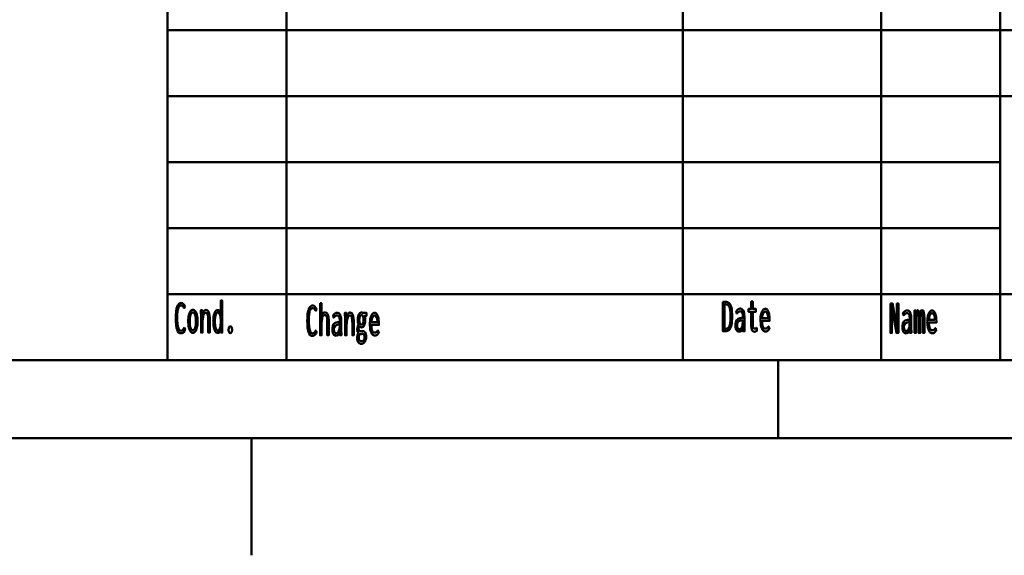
# Model space of a CAD drawing. Header units: millimetres. Extents: x 0 to 428, y 0 to 298.
# Tile 21 of 42: x 215 to 278, y 0 to 34. Entities that reach past the tile are written whole.
import ezdxf

# ---------------------------------------------------------------- set-up
doc = ezdxf.new("R2010")
doc.units = ezdxf.units.MM
doc.layers.add('am_0', color=7, linetype='Continuous', lineweight=50)
doc.layers.add('am_6', color=2, linetype='Continuous', lineweight=35)

# ---------------------------------------------------------------- blocks, each defined once
blk = doc.blocks.new('1_Drawing_frame_0_in_FDFneo100150C2325N1N4N_300Op0__1203')
at = {"layer": 'am_0'}
for p, q in [((224.62, 12.5), (224.62, 67.49)), ((277.96, 67.49), (277.96, 12.5)), ((232.24, 50.57), (232.24, 12.5)), ((257.64, 50.57), (257.64, 12.5)), ((270.34, 50.57), (270.34, 12.5)), ((224.62, 33.65), (321.14, 33.65)), ((407.5, 29.42), (224.62, 29.42)), ((224.62, 25.19), (277.96, 25.19)), ((224.62, 20.96), (277.96, 20.96)), ((224.62, 16.73), (407.5, 16.73)), ((407.5, 12.5), (20, 12.5)), ((263.75, 7.5), (263.75, 12.5)), ((412.5, 7.5), (7.5, 7.5)), ((230, 7.5), (230, 7.42105)), ((230, 7.42105), (230, 7.34211)), ((230, 7.34211), (230, 7.26316)), ((230, 7.26316), (230, 7.18421)), ((230, 7.18421), (230, 7.10526)), ((230, 7.10526), (230, 7.02632)), ((230, 7.02632), (230, 6.94737)), ((230, 6.94737), (230, 6.86842)), ((230, 6.86842), (230, 6.78947)), ((230, 6.78947), (230, 6.71053)), ((230, 6.71053), (230, 6.63158)), ((230, 6.63158), (230, 6.55263)), ((230, 6.55263), (230, 6.47368)), ((230, 6.47368), (230, 6.39474)), ((230, 6.39474), (230, 6.31579)), ((230, 6.31579), (230, 6.23684)), ((230, 6.23684), (230, 6.15789)), ((230, 6.15789), (230, 6.07895)), ((230, 6.07895), (230, 6)), ((230, 6), (230, 5.92105)), ((230, 5.92105), (230, 5.84211)), ((230, 5.84211), (230, 5.76316)), ((230, 5.76316), (230, 5.68421)), ((230, 5.68421), (230, 5.60526)), ((230, 5.60526), (230, 5.52632)), ((230, 5.52632), (230, 5.44737)), ((230, 5.44737), (230, 5.36842)), ((230, 5.36842), (230, 5.28947)), ((230, 5.28947), (230, 5.21053)), ((230, 5.21053), (230, 5.13158)), ((230, 5.13158), (230, 5.05263)), ((230, 5.05263), (230, 4.97368)), ((230, 4.97368), (230, 4.89474)), ((230, 4.89474), (230, 4.81579)), ((230, 4.81579), (230, 4.73684)), ((230, 4.73684), (230, 4.65789)), ((230, 4.65789), (230, 4.57895)), ((230, 4.57895), (230, 4.5)), ((230, 4.5), (230, 4.42105)), ((230, 4.42105), (230, 4.34211)), ((230, 4.34211), (230, 4.26316)), ((230, 4.26316), (230, 4.18421)), ((230, 4.18421), (230, 4.10526)), ((230, 4.10526), (230, 4.02632)), ((230, 4.02632), (230, 3.94737)), ((230, 3.94737), (230, 3.86842)), ((230, 3.86842), (230, 3.78947)), ((230, 3.78947), (230, 3.71053)), ((230, 3.71053), (230, 3.63158)), ((230, 3.63158), (230, 3.55263)), ((230, 3.55263), (230, 3.47368)), ((230, 3.47368), (230, 3.39474)), ((230, 3.39474), (230, 3.31579)), ((230, 3.31579), (230, 3.23684)), ((230, 3.23684), (230, 3.15789)), ((230, 3.15789), (230, 3.07895)), ((230, 3.07895), (230, 3)), ((230, 3), (230, 2.92105)), ((230, 2.92105), (230, 2.84211)), ((230, 2.84211), (230, 2.76316)), ((230, 2.76316), (230, 2.68421)), ((230, 2.68421), (230, 2.60526)), ((230, 2.60526), (230, 2.52632)), ((230, 2.52632), (230, 2.44737)), ((230, 2.44737), (230, 2.36842)), ((230, 2.36842), (230, 2.28947)), ((230, 2.28947), (230, 2.21053)), ((230, 2.21053), (230, 2.13158)), ((230, 2.13158), (230, 2.05263)), ((230, 2.05263), (230, 1.97368)), ((230, 1.97368), (230, 1.89474)), ((230, 1.89474), (230, 1.81579)), ((230, 1.81579), (230, 1.73684)), ((230, 1.73684), (230, 1.65789)), ((230, 1.65789), (230, 1.57895)), ((230, 1.57895), (230, 1.5)), ((230, 1.5), (230, 1.42105)), ((230, 1.42105), (230, 1.34211)), ((230, 1.34211), (230, 1.26316)), ((230, 1.26316), (230, 1.18421)), ((230, 1.18421), (230, 1.10526)), ((230, 1.10526), (230, 1.02632)), ((230, 1.02632), (230, 0.947368)), ((230, 0.947368), (230, 0.868421)), ((230, 0.868421), (230, 0.789474)), ((230, 0.789474), (230, 0.710526)), ((230, 0.710526), (230, 0.631579)), ((230, 0.631579), (230, 0.552632)), ((230, 0.552632), (230, 0.473684)), ((230, 0.473684), (230, 0.394737)), ((230, 0.394737), (230, 0.315789)), ((230, 0.315789), (230, 0.236842)), ((230, 0.236842), (230, 0.157895)), ((230, 0.157895), (230, 0.078947)), ((230, 0.078947), (230, 0))]:
    blk.add_line(p, q, dxfattribs=at)
at = {"layer": 'am_6', "flags": 8}
blk.add_attdef('ExcludeFromBOM', (425, 296.5), '', height=0.5, dxfattribs=at)
blk = doc.blocks.new('92_text17__1_in_FDFneo100150C2325N1N4N_300Op0__1203')
at = {"layer": 'am_0'}
for points in [[(225.476, 14.226), (225.476, 14.226), (225.413, 14.236), (225.33, 14.287), (225.33, 14.287), (225.263, 14.381), (225.226, 14.469), (225.226, 14.469), (225.196, 14.575), (225.164, 14.77), (225.164, 14.77), (225.146, 15.006), (225.143, 15.187), (225.143, 15.187), (225.147, 15.377), (225.165, 15.624), (225.165, 15.624), (225.2, 15.825), (225.232, 15.933), (225.232, 15.933), (225.271, 16.022), (225.341, 16.117), (225.341, 16.117), (225.425, 16.169), (225.488, 16.178), (225.488, 16.178), (225.549, 16.169), (225.629, 16.121), (225.629, 16.121), (225.696, 16.031), (225.734, 15.948), (225.671, 15.847), (225.671, 15.847), (225.654, 15.884), (225.627, 15.93), (225.627, 15.93), (225.6, 15.964), (225.581, 15.981), (225.581, 15.981), (225.563, 15.993), (225.536, 16.007), (225.536, 16.007), (225.511, 16.014), (225.495, 16.016), (225.495, 16.016), (225.458, 16.012), (225.408, 15.993), (225.408, 15.993), (225.366, 15.957), (225.342, 15.924), (225.342, 15.924), (225.321, 15.883), (225.294, 15.81), (225.294, 15.81), (225.273, 15.722), (225.262, 15.655), (225.262, 15.655), (225.254, 15.581), (225.244, 15.456), (225.244, 15.456), (225.239, 15.315), (225.238, 15.211), (225.238, 15.211), (225.241, 15.059), (225.253, 14.858), (225.253, 14.858), (225.276, 14.692), (225.296, 14.601), (225.296, 14.601), (225.322, 14.525), (225.372, 14.443), (225.372, 14.443), (225.433, 14.399), (225.482, 14.391), (225.482, 14.391), (225.532, 14.399), (225.598, 14.439), (225.598, 14.439), (225.651, 14.513), (225.679, 14.582), (225.737, 14.478), (225.737, 14.478), (225.702, 14.387), (225.633, 14.289), (225.633, 14.289), (225.545, 14.236), (225.476, 14.226)], [(227.826, 14.254), (227.826, 14.254), (227.791, 14.259), (227.742, 14.282), (227.742, 14.282), (227.698, 14.325), (227.672, 14.364), (227.672, 14.364), (227.649, 14.411), (227.619, 14.49), (227.619, 14.49), (227.594, 14.58), (227.581, 14.646), (227.581, 14.646), (227.571, 14.715), (227.559, 14.821), (227.559, 14.821), (227.553, 14.929), (227.552, 15.003), (227.552, 15.003), (227.553, 15.073), (227.559, 15.177), (227.559, 15.177), (227.57, 15.277), (227.581, 15.343), (227.581, 15.343), (227.593, 15.406), (227.617, 15.492), (227.617, 15.492), (227.647, 15.567), (227.67, 15.611), (227.67, 15.611), (227.695, 15.649), (227.737, 15.689), (227.737, 15.689), (227.785, 15.711), (227.82, 15.716), (227.82, 15.716), (227.846, 15.713), (227.883, 15.702), (227.883, 15.702), (227.918, 15.682), (227.941, 15.663), (227.941, 15.663), (227.962, 15.639), (227.991, 15.593), (227.991, 15.593), (228.016, 15.535), (228.03, 15.489), (228.03, 16.324), (228.124, 16.324), (228.124, 14.582), (228.124, 14.582), (228.124, 14.563), (228.124, 14.533), (228.124, 14.533), (228.124, 14.5), (228.125, 14.476), (228.125, 14.476), (228.125, 14.453), (228.125, 14.423), (228.125, 14.423), (228.126, 14.397), (228.126, 14.383), (228.128, 14.27), (228.045, 14.27), (228.03, 14.473), (228.03, 14.473), (228.013, 14.429), (227.985, 14.372), (227.985, 14.372), (227.957, 14.328), (227.938, 14.305), (227.938, 14.305), (227.917, 14.287), (227.885, 14.267), (227.885, 14.267), (227.851, 14.256), (227.826, 14.254)], [(226.24, 14.257), (226.24, 14.257), (226.205, 14.261), (226.157, 14.28), (226.157, 14.28), (226.112, 14.315), (226.085, 14.348), (226.085, 14.348), (226.059, 14.387), (226.025, 14.458), (226.025, 14.458), (225.997, 14.542), (225.981, 14.606), (225.981, 14.606), (225.968, 14.675), (225.953, 14.787), (225.953, 14.787), (225.946, 14.909), (225.944, 14.995), (225.944, 14.995), (225.946, 15.082), (225.953, 15.203), (225.953, 15.203), (225.967, 15.314), (225.98, 15.383), (225.98, 15.383), (225.996, 15.446), (226.024, 15.529), (226.024, 15.529), (226.058, 15.598), (226.083, 15.637), (226.083, 15.637), (226.111, 15.669), (226.156, 15.704), (226.156, 15.704), (226.206, 15.722), (226.241, 15.726), (226.241, 15.726), (226.276, 15.722), (226.326, 15.704), (226.326, 15.704), (226.371, 15.669), (226.398, 15.637), (226.398, 15.637), (226.424, 15.598), (226.457, 15.529), (226.457, 15.529), (226.485, 15.446), (226.5, 15.383), (226.5, 15.383), (226.513, 15.314), (226.527, 15.203), (226.527, 15.203), (226.534, 15.082), (226.536, 14.995), (226.536, 14.995), (226.534, 14.909), (226.527, 14.787), (226.527, 14.787), (226.512, 14.675), (226.499, 14.606), (226.499, 14.606), (226.484, 14.542), (226.455, 14.458), (226.455, 14.458), (226.422, 14.387), (226.396, 14.348), (226.396, 14.348), (226.368, 14.315), (226.324, 14.28), (226.324, 14.28), (226.275, 14.261), (226.24, 14.257)], [(226.236, 14.421), (226.236, 14.421), (226.26, 14.424), (226.293, 14.438), (226.293, 14.438), (226.324, 14.464), (226.343, 14.489), (226.343, 14.489), (226.361, 14.519), (226.384, 14.572), (226.384, 14.572), (226.403, 14.636), (226.414, 14.684), (226.414, 14.684), (226.423, 14.737), (226.433, 14.822), (226.433, 14.822), (226.439, 14.916), (226.44, 14.982), (226.44, 14.982), (226.439, 15.052), (226.433, 15.149), (226.433, 15.149), (226.424, 15.237), (226.415, 15.291), (226.415, 15.291), (226.404, 15.341), (226.384, 15.406), (226.384, 15.406), (226.361, 15.461), (226.344, 15.491), (226.344, 15.491), (226.325, 15.516), (226.294, 15.542), (226.294, 15.542), (226.26, 15.557), (226.236, 15.56), (226.236, 15.56), (226.213, 15.557), (226.181, 15.542), (226.181, 15.542), (226.152, 15.515), (226.133, 15.49), (226.133, 15.49), (226.117, 15.46), (226.094, 15.405), (226.094, 15.405), (226.075, 15.339), (226.065, 15.289), (226.065, 15.289), (226.056, 15.235), (226.047, 15.146), (226.047, 15.146), (226.041, 15.049), (226.04, 14.98), (226.04, 14.98), (226.041, 14.913), (226.047, 14.82), (226.047, 14.82), (226.056, 14.734), (226.065, 14.682), (226.065, 14.682), (226.075, 14.634), (226.094, 14.571), (226.094, 14.571), (226.117, 14.518), (226.133, 14.488), (226.133, 14.488), (226.152, 14.464), (226.181, 14.438), (226.181, 14.438), (226.213, 14.424), (226.236, 14.421)], [(226.766, 15.315), (226.766, 15.315), (226.766, 15.339), (226.766, 15.375), (226.766, 15.375), (226.764, 15.408), (226.763, 15.43), (226.763, 15.43), (226.762, 15.453), (226.76, 15.491), (226.76, 15.491), (226.757, 15.533), (226.755, 15.563), (226.746, 15.7), (226.837, 15.7), (226.852, 15.404), (226.852, 15.404), (226.858, 15.439), (226.87, 15.49), (226.87, 15.49), (226.886, 15.538), (226.899, 15.568), (226.899, 15.568), (226.914, 15.596), (226.938, 15.634), (226.938, 15.634), (226.964, 15.666), (226.983, 15.684), (226.983, 15.684), (227.002, 15.699), (227.032, 15.715), (227.032, 15.715), (227.062, 15.724), (227.082, 15.726), (227.082, 15.726), (227.128, 15.719), (227.187, 15.684), (227.187, 15.684), (227.236, 15.619), (227.263, 15.559), (227.263, 15.559), (227.285, 15.487), (227.309, 15.36), (227.309, 15.36), (227.322, 15.21), (227.324, 15.097), (227.324, 14.27), (227.23, 14.27), (227.23, 14.99), (227.23, 14.99), (227.23, 15.058), (227.228, 15.15), (227.228, 15.15), (227.224, 15.232), (227.22, 15.281), (227.22, 15.281), (227.214, 15.326), (227.203, 15.386), (227.203, 15.386), (227.187, 15.439), (227.174, 15.469), (227.174, 15.469), (227.158, 15.495), (227.13, 15.523), (227.13, 15.523), (227.096, 15.539), (227.069, 15.541), (227.069, 15.541), (227.041, 15.538), (227.003, 15.518), (227.003, 15.518), (226.97, 15.481), (226.95, 15.447), (226.95, 15.447), (226.933, 15.407), (226.91, 15.34), (226.91, 15.34), (226.892, 15.263), (226.882, 15.206), (226.882, 15.206), (226.875, 15.147), (226.867, 15.055), (226.867, 15.055), (226.862, 14.961), (226.861, 14.897), (226.861, 14.27), (226.766, 14.27), (226.766, 15.315)], [(227.847, 14.408), (227.847, 14.408), (227.873, 14.411), (227.908, 14.43), (227.908, 14.43), (227.938, 14.465), (227.955, 14.498), (227.955, 14.498), (227.971, 14.535), (227.99, 14.598), (227.99, 14.598), (228.005, 14.668), (228.013, 14.719), (228.013, 14.719), (228.019, 14.772), (228.025, 14.854), (228.025, 14.854), (228.028, 14.937), (228.029, 14.993), (228.029, 14.993), (228.028, 15.049), (228.024, 15.132), (228.024, 15.132), (228.017, 15.212), (228.01, 15.264), (228.01, 15.264), (228.001, 15.314), (227.984, 15.382), (227.984, 15.382), (227.962, 15.441), (227.946, 15.476), (227.946, 15.476), (227.927, 15.506), (227.895, 15.539), (227.895, 15.539), (227.858, 15.556), (227.832, 15.56), (227.832, 15.56), (227.808, 15.556), (227.775, 15.538), (227.775, 15.538), (227.745, 15.505), (227.728, 15.474), (227.728, 15.474), (227.712, 15.439), (227.691, 15.378), (227.691, 15.378), (227.675, 15.31), (227.666, 15.26), (227.666, 15.26), (227.659, 15.208), (227.651, 15.13), (227.651, 15.13), (227.646, 15.051), (227.646, 14.998), (227.646, 14.998), (227.647, 14.942), (227.651, 14.86), (227.651, 14.86), (227.66, 14.777), (227.668, 14.722), (227.668, 14.722), (227.678, 14.67), (227.697, 14.598), (227.697, 14.598), (227.719, 14.534), (227.737, 14.497), (227.737, 14.497), (227.756, 14.465), (227.787, 14.43), (227.787, 14.43), (227.822, 14.411), (227.847, 14.408)], [(228.639, 14.234), (228.639, 14.234), (228.62, 14.236), (228.595, 14.249), (228.595, 14.249), (228.573, 14.272), (228.56, 14.294), (228.56, 14.294), (228.549, 14.32), (228.538, 14.364), (228.538, 14.364), (228.531, 14.416), (228.53, 14.455), (228.53, 14.455), (228.531, 14.493), (228.538, 14.545), (228.538, 14.545), (228.549, 14.589), (228.56, 14.615), (228.56, 14.615), (228.573, 14.637), (228.595, 14.66), (228.595, 14.66), (228.62, 14.673), (228.639, 14.676), (228.639, 14.676), (228.659, 14.673), (228.684, 14.66), (228.684, 14.66), (228.707, 14.637), (228.72, 14.615), (228.72, 14.615), (228.731, 14.589), (228.742, 14.545), (228.742, 14.545), (228.749, 14.493), (228.75, 14.455), (228.75, 14.455), (228.749, 14.417), (228.742, 14.365), (228.742, 14.365), (228.731, 14.321), (228.72, 14.295), (228.72, 14.295), (228.707, 14.273), (228.684, 14.249), (228.684, 14.249), (228.659, 14.236), (228.639, 14.234)]]:
    blk.add_lwpolyline(points, dxfattribs=at)
at = {"layer": 'am_6', "flags": 8}
blk.add_attdef('ExcludeFromBOM', (233.75, 15.824), '', height=0.5, dxfattribs=at)
blk = doc.blocks.new('93_text18__1_in_FDFneo100150C2325N1N4N_300Op0__1203')
at = {"layer": 'am_0'}
for points in [[(233.906, 14.056), (233.906, 14.056), (233.843, 14.066), (233.76, 14.117), (233.76, 14.117), (233.693, 14.211), (233.656, 14.299), (233.656, 14.299), (233.626, 14.405), (233.594, 14.6), (233.594, 14.6), (233.576, 14.836), (233.573, 15.017), (233.573, 15.017), (233.577, 15.207), (233.595, 15.454), (233.595, 15.454), (233.63, 15.655), (233.662, 15.763), (233.662, 15.763), (233.701, 15.852), (233.771, 15.947), (233.771, 15.947), (233.855, 15.999), (233.918, 16.008), (233.918, 16.008), (233.979, 15.999), (234.059, 15.951), (234.059, 15.951), (234.126, 15.861), (234.164, 15.778), (234.101, 15.677), (234.101, 15.677), (234.084, 15.714), (234.057, 15.76), (234.057, 15.76), (234.03, 15.794), (234.011, 15.811), (234.011, 15.811), (233.993, 15.823), (233.966, 15.837), (233.966, 15.837), (233.941, 15.844), (233.925, 15.846), (233.925, 15.846), (233.888, 15.842), (233.838, 15.823), (233.838, 15.823), (233.796, 15.787), (233.772, 15.754), (233.772, 15.754), (233.751, 15.713), (233.724, 15.64), (233.724, 15.64), (233.703, 15.552), (233.692, 15.485), (233.692, 15.485), (233.684, 15.411), (233.674, 15.286), (233.674, 15.286), (233.669, 15.145), (233.668, 15.041), (233.668, 15.041), (233.671, 14.889), (233.683, 14.688), (233.683, 14.688), (233.706, 14.522), (233.726, 14.431), (233.726, 14.431), (233.752, 14.355), (233.802, 14.273), (233.802, 14.273), (233.863, 14.229), (233.912, 14.221), (233.912, 14.221), (233.962, 14.229), (234.028, 14.269), (234.028, 14.269), (234.081, 14.343), (234.109, 14.412), (234.167, 14.308), (234.167, 14.308), (234.132, 14.217), (234.063, 14.119), (234.063, 14.119), (233.975, 14.066), (233.906, 14.056)], [(234.391, 16.154), (234.485, 16.154), (234.485, 15.325), (234.485, 15.325), (234.501, 15.37), (234.529, 15.43), (234.529, 15.43), (234.56, 15.479), (234.584, 15.507), (234.584, 15.507), (234.608, 15.529), (234.646, 15.553), (234.646, 15.553), (234.685, 15.567), (234.712, 15.569), (234.712, 15.569), (234.797, 15.549), (234.89, 15.441), (234.89, 15.441), (234.939, 15.241), (234.949, 15.057), (234.949, 14.1), (234.855, 14.1), (234.855, 14.974), (234.855, 14.974), (234.855, 15.025), (234.853, 15.095), (234.853, 15.095), (234.849, 15.158), (234.845, 15.196), (234.845, 15.196), (234.84, 15.231), (234.828, 15.278), (234.828, 15.278), (234.812, 15.319), (234.799, 15.344), (234.799, 15.344), (234.783, 15.365), (234.755, 15.388), (234.755, 15.388), (234.72, 15.4), (234.693, 15.403), (234.693, 15.403), (234.652, 15.396), (234.599, 15.36), (234.599, 15.36), (234.557, 15.294), (234.534, 15.234), (234.534, 15.234), (234.517, 15.16), (234.497, 15.03), (234.497, 15.03), (234.487, 14.875), (234.485, 14.758), (234.485, 14.1), (234.391, 14.1), (234.391, 16.154)], [(235.413, 14.074), (235.413, 14.074), (235.387, 14.076), (235.349, 14.085), (235.349, 14.085), (235.315, 14.102), (235.293, 14.118), (235.293, 14.118), (235.273, 14.137), (235.246, 14.173), (235.246, 14.173), (235.223, 14.217), (235.21, 14.251), (235.21, 14.251), (235.199, 14.289), (235.188, 14.353), (235.188, 14.353), (235.181, 14.424), (235.18, 14.476), (235.18, 14.476), (235.185, 14.579), (235.21, 14.709), (235.21, 14.709), (235.257, 14.806), (235.301, 14.853), (235.301, 14.853), (235.35, 14.889), (235.431, 14.928), (235.431, 14.928), (235.518, 14.947), (235.579, 14.949), (235.653, 14.946), (235.653, 15.005), (235.653, 15.005), (235.653, 15.038), (235.651, 15.088), (235.651, 15.088), (235.647, 15.135), (235.644, 15.167), (235.644, 15.167), (235.639, 15.197), (235.628, 15.241), (235.628, 15.241), (235.611, 15.283), (235.597, 15.31), (235.597, 15.31), (235.58, 15.334), (235.549, 15.36), (235.549, 15.36), (235.511, 15.374), (235.481, 15.377), (235.481, 15.377), (235.457, 15.375), (235.423, 15.367), (235.423, 15.367), (235.392, 15.352), (235.373, 15.339), (235.373, 15.339), (235.354, 15.322), (235.323, 15.292), (235.323, 15.292), (235.291, 15.256), (235.268, 15.228), (235.22, 15.369), (235.22, 15.369), (235.236, 15.389), (235.259, 15.416), (235.259, 15.416), (235.279, 15.44), (235.292, 15.455), (235.292, 15.455), (235.306, 15.468), (235.329, 15.487), (235.329, 15.487), (235.355, 15.506), (235.375, 15.518), (235.375, 15.518), (235.396, 15.529), (235.428, 15.541), (235.428, 15.541), (235.463, 15.547), (235.488, 15.548), (235.488, 15.548), (235.532, 15.544), (235.589, 15.522), (235.589, 15.522), (235.636, 15.481), (235.661, 15.444), (235.661, 15.444), (235.683, 15.401), (235.708, 15.336), (235.708, 15.336), (235.725, 15.268), (235.733, 15.222), (235.733, 15.222), (235.738, 15.175), (235.743, 15.107), (235.743, 15.107), (235.746, 15.041), (235.746, 14.997), (235.746, 14.5), (235.746, 14.5), (235.747, 14.426), (235.749, 14.309), (235.749, 14.309), (235.754, 14.186), (235.758, 14.1), (235.669, 14.1), (235.669, 14.1), (235.668, 14.113), (235.668, 14.137), (235.668, 14.137), (235.667, 14.167), (235.666, 14.19), (235.662, 14.298), (235.662, 14.298), (235.647, 14.253), (235.619, 14.196), (235.619, 14.196), (235.585, 14.15), (235.558, 14.127), (235.558, 14.127), (235.53, 14.108), (235.487, 14.087), (235.487, 14.087), (235.443, 14.076), (235.413, 14.074)], [(235.996, 15.145), (235.996, 15.145), (235.996, 15.169), (235.996, 15.205), (235.996, 15.205), (235.994, 15.238), (235.993, 15.26), (235.993, 15.26), (235.992, 15.283), (235.99, 15.321), (235.99, 15.321), (235.987, 15.363), (235.985, 15.393), (235.976, 15.53), (236.067, 15.53), (236.082, 15.234), (236.082, 15.234), (236.088, 15.269), (236.1, 15.32), (236.1, 15.32), (236.116, 15.368), (236.129, 15.398), (236.129, 15.398), (236.144, 15.426), (236.168, 15.464), (236.168, 15.464), (236.194, 15.496), (236.213, 15.514), (236.213, 15.514), (236.232, 15.529), (236.262, 15.545), (236.262, 15.545), (236.292, 15.554), (236.312, 15.556), (236.312, 15.556), (236.358, 15.549), (236.417, 15.514), (236.417, 15.514), (236.466, 15.449), (236.493, 15.389), (236.493, 15.389), (236.515, 15.317), (236.539, 15.19), (236.539, 15.19), (236.552, 15.04), (236.554, 14.927), (236.554, 14.1), (236.46, 14.1), (236.46, 14.82), (236.46, 14.82), (236.46, 14.888), (236.458, 14.98), (236.458, 14.98), (236.454, 15.062), (236.45, 15.111), (236.45, 15.111), (236.444, 15.156), (236.433, 15.216), (236.433, 15.216), (236.417, 15.269), (236.404, 15.299), (236.404, 15.299), (236.388, 15.325), (236.36, 15.353), (236.36, 15.353), (236.326, 15.369), (236.299, 15.371), (236.299, 15.371), (236.271, 15.368), (236.233, 15.348), (236.233, 15.348), (236.2, 15.311), (236.18, 15.277), (236.18, 15.277), (236.163, 15.237), (236.14, 15.17), (236.14, 15.17), (236.122, 15.093), (236.112, 15.036), (236.112, 15.036), (236.105, 14.977), (236.097, 14.885), (236.097, 14.885), (236.092, 14.791), (236.091, 14.727), (236.091, 14.1), (235.996, 14.1), (235.996, 15.145)], [(237.028, 13.554), (237.028, 13.554), (237.006, 13.555), (236.973, 13.561), (236.973, 13.561), (236.941, 13.571), (236.921, 13.581), (236.921, 13.581), (236.901, 13.593), (236.873, 13.616), (236.873, 13.616), (236.847, 13.644), (236.831, 13.666), (236.831, 13.666), (236.807, 13.706), (236.781, 13.775), (236.781, 13.775), (236.767, 13.852), (236.764, 13.909), (236.764, 13.909), (236.765, 13.946), (236.77, 14), (236.77, 14), (236.779, 14.054), (236.787, 14.09), (236.787, 14.09), (236.796, 14.124), (236.812, 14.173), (236.812, 14.173), (236.829, 14.218), (236.841, 14.246), (236.841, 14.246), (236.828, 14.264), (236.811, 14.292), (236.811, 14.292), (236.798, 14.322), (236.791, 14.342), (236.791, 14.342), (236.786, 14.365), (236.78, 14.402), (236.78, 14.402), (236.777, 14.444), (236.776, 14.474), (236.776, 14.474), (236.777, 14.513), (236.78, 14.567), (236.78, 14.567), (236.787, 14.615), (236.793, 14.643), (236.793, 14.643), (236.8, 14.671), (236.815, 14.714), (236.815, 14.714), (236.835, 14.759), (236.85, 14.789), (236.85, 14.807), (236.85, 14.807), (236.843, 14.824), (236.832, 14.853), (236.832, 14.853), (236.823, 14.887), (236.818, 14.912), (236.818, 14.912), (236.813, 14.939), (236.808, 14.985), (236.808, 14.985), (236.805, 15.036), (236.805, 15.074), (236.805, 15.074), (236.806, 15.13), (236.812, 15.208), (236.812, 15.208), (236.824, 15.281), (236.835, 15.326), (236.835, 15.326), (236.848, 15.368), (236.871, 15.423), (236.871, 15.423), (236.899, 15.469), (236.92, 15.496), (236.92, 15.496), (236.943, 15.517), (236.979, 15.541), (236.979, 15.541), (237.019, 15.554), (237.047, 15.556), (237.047, 15.556), (237.056, 15.556), (237.068, 15.555), (237.068, 15.555), (237.079, 15.552), (237.085, 15.55), (237.085, 15.55), (237.091, 15.547), (237.101, 15.542), (237.101, 15.542), (237.111, 15.535), (237.118, 15.53), (237.375, 15.53), (237.375, 15.353), (237.244, 15.353), (237.244, 15.353), (237.252, 15.334), (237.262, 15.301), (237.262, 15.301), (237.27, 15.264), (237.275, 15.238), (237.275, 15.238), (237.279, 15.21), (237.283, 15.167), (237.283, 15.167), (237.285, 15.122), (237.286, 15.092), (237.286, 15.092), (237.285, 15.041), (237.279, 14.967), (237.279, 14.967), (237.267, 14.896), (237.257, 14.851), (237.257, 14.851), (237.245, 14.808), (237.222, 14.751), (237.222, 14.751), (237.195, 14.702), (237.175, 14.673), (237.175, 14.673), (237.153, 14.649), (237.117, 14.624), (237.117, 14.624), (237.078, 14.61), (237.05, 14.607), (237.05, 14.607), (237.035, 14.608), (237.013, 14.612), (237.013, 14.612), (236.993, 14.62), (236.98, 14.627), (236.98, 14.627), (236.968, 14.636), (236.949, 14.651), (236.949, 14.651), (236.931, 14.668), (236.919, 14.681), (236.919, 14.681), (236.908, 14.666), (236.893, 14.643), (236.893, 14.643), (236.881, 14.619), (236.875, 14.603), (236.875, 14.603), (236.87, 14.587), (236.864, 14.561), (236.864, 14.561), (236.861, 14.534), (236.861, 14.515), (236.861, 14.515), (236.862, 14.484), (236.87, 14.444), (236.87, 14.444), (236.885, 14.414), (236.898, 14.398), (236.898, 14.398), (236.914, 14.385), (236.942, 14.371), (236.942, 14.371), (236.974, 14.364), (236.997, 14.363), (237.067, 14.365), (237.126, 14.368), (237.126, 14.368), (237.143, 14.367), (237.167, 14.363), (237.167, 14.363), (237.192, 14.354), (237.208, 14.347), (237.208, 14.347), (237.223, 14.338), (237.244, 14.323), (237.244, 14.323), (237.263, 14.305), (237.274, 14.292), (237.274, 14.292), (237.299, 14.254), (237.327, 14.181), (237.327, 14.181), (237.341, 14.089), (237.344, 14.018), (237.344, 14.018), (237.341, 13.937), (237.323, 13.829), (237.323, 13.829), (237.289, 13.737), (237.258, 13.684), (237.258, 13.684), (237.24, 13.66), (237.21, 13.629), (237.21, 13.629), (237.177, 13.602), (237.154, 13.588), (237.154, 13.588), (237.129, 13.576), (237.092, 13.562), (237.092, 13.562), (237.054, 13.555), (237.028, 13.554)], [(237.045, 14.784), (237.045, 14.784), (237.07, 14.787), (237.103, 14.804), (237.103, 14.804), (237.13, 14.836), (237.146, 14.865), (237.146, 14.865), (237.159, 14.9), (237.173, 14.961), (237.173, 14.961), (237.18, 15.033), (237.182, 15.087), (237.182, 15.087), (237.18, 15.141), (237.173, 15.213), (237.173, 15.213), (237.159, 15.274), (237.146, 15.31), (237.146, 15.31), (237.13, 15.339), (237.103, 15.372), (237.103, 15.372), (237.071, 15.389), (237.047, 15.392), (237.047, 15.392), (237.03, 15.391), (237.007, 15.383), (237.007, 15.383), (236.986, 15.368), (236.972, 15.355), (236.972, 15.355), (236.96, 15.339), (236.943, 15.31), (236.943, 15.31), (236.929, 15.275), (236.921, 15.249), (236.921, 15.249), (236.914, 15.22), (236.907, 15.173), (236.907, 15.173), (236.903, 15.122), (236.902, 15.085), (236.902, 15.085), (236.903, 15.049), (236.907, 14.999), (236.907, 14.999), (236.914, 14.953), (236.92, 14.925), (236.92, 14.925), (236.928, 14.899), (236.942, 14.865), (236.942, 14.865), (236.958, 14.836), (236.97, 14.82), (236.97, 14.82), (236.984, 14.807), (237.005, 14.793), (237.005, 14.793), (237.029, 14.785), (237.045, 14.784)], [(237.882, 14.079), (237.882, 14.079), (237.854, 14.082), (237.812, 14.098), (237.812, 14.098), (237.77, 14.128), (237.742, 14.155), (237.742, 14.155), (237.715, 14.189), (237.678, 14.254), (237.678, 14.254), (237.645, 14.336), (237.626, 14.399), (237.626, 14.399), (237.609, 14.47), (237.591, 14.589), (237.591, 14.589), (237.581, 14.726), (237.579, 14.825), (237.579, 14.825), (237.581, 14.904), (237.59, 15.017), (237.59, 15.017), (237.606, 15.124), (237.621, 15.191), (237.621, 15.191), (237.639, 15.255), (237.67, 15.34), (237.67, 15.34), (237.706, 15.412), (237.733, 15.453), (237.733, 15.453), (237.761, 15.487), (237.805, 15.524), (237.805, 15.524), (237.852, 15.544), (237.884, 15.548), (237.884, 15.548), (237.915, 15.545), (237.96, 15.525), (237.96, 15.525), (238.001, 15.49), (238.027, 15.457), (238.027, 15.457), (238.051, 15.417), (238.083, 15.344), (238.083, 15.344), (238.11, 15.256), (238.125, 15.188), (238.125, 15.188), (238.138, 15.114), (238.152, 14.992), (238.152, 14.992), (238.159, 14.857), (238.161, 14.76), (237.682, 14.76), (237.682, 14.76), (237.684, 14.669), (237.694, 14.55), (237.694, 14.55), (237.714, 14.451), (237.733, 14.396), (237.733, 14.396), (237.756, 14.351), (237.797, 14.303), (237.797, 14.303), (237.846, 14.277), (237.884, 14.272), (237.884, 14.272), (237.913, 14.273), (237.953, 14.282), (237.953, 14.282), (237.989, 14.298), (238.01, 14.313), (238.01, 14.313), (238.03, 14.33), (238.058, 14.359), (238.058, 14.359), (238.084, 14.39), (238.101, 14.412), (238.154, 14.256), (238.154, 14.256), (238.134, 14.226), (238.102, 14.186), (238.102, 14.186), (238.065, 14.15), (238.039, 14.129), (238.039, 14.129), (238.012, 14.111), (237.966, 14.092), (237.966, 14.092), (237.917, 14.081), (237.882, 14.079)], [(238.07, 14.94), (238.07, 14.94), (238.068, 14.989), (238.062, 15.058), (238.062, 15.058), (238.052, 15.122), (238.043, 15.162), (238.043, 15.162), (238.033, 15.199), (238.014, 15.247), (238.014, 15.247), (237.993, 15.288), (237.977, 15.311), (237.977, 15.311), (237.96, 15.33), (237.932, 15.35), (237.932, 15.35), (237.903, 15.361), (237.882, 15.364), (237.882, 15.364), (237.861, 15.361), (237.831, 15.35), (237.831, 15.35), (237.803, 15.33), (237.785, 15.311), (237.785, 15.311), (237.768, 15.288), (237.746, 15.247), (237.746, 15.247), (237.726, 15.199), (237.715, 15.162), (237.715, 15.162), (237.705, 15.122), (237.694, 15.058), (237.694, 15.058), (237.686, 14.989), (237.683, 14.94), (238.07, 14.94)], [(235.428, 14.225), (235.428, 14.225), (235.456, 14.228), (235.496, 14.243), (235.496, 14.243), (235.531, 14.272), (235.552, 14.298), (235.552, 14.298), (235.571, 14.33), (235.596, 14.385), (235.596, 14.385), (235.617, 14.45), (235.628, 14.498), (235.628, 14.498), (235.637, 14.551), (235.647, 14.634), (235.647, 14.634), (235.652, 14.723), (235.653, 14.786), (235.653, 14.786), (235.637, 14.788), (235.616, 14.79), (235.616, 14.79), (235.6, 14.791), (235.592, 14.792), (235.592, 14.792), (235.478, 14.779), (235.355, 14.713), (235.355, 14.713), (235.289, 14.59), (235.276, 14.477), (235.276, 14.477), (235.278, 14.432), (235.286, 14.372), (235.286, 14.372), (235.302, 14.321), (235.317, 14.292), (235.317, 14.292), (235.334, 14.268), (235.365, 14.242), (235.365, 14.242), (235.401, 14.227), (235.428, 14.225)], [(237.037, 13.723), (237.037, 13.723), (237.058, 13.724), (237.086, 13.728), (237.086, 13.728), (237.112, 13.736), (237.128, 13.743), (237.128, 13.743), (237.142, 13.752), (237.163, 13.767), (237.163, 13.767), (237.18, 13.785), (237.191, 13.798), (237.191, 13.798), (237.2, 13.812), (237.212, 13.835), (237.212, 13.835), (237.223, 13.861), (237.228, 13.879), (237.228, 13.879), (237.233, 13.898), (237.238, 13.928), (237.238, 13.928), (237.241, 13.961), (237.242, 13.983), (237.242, 13.983), (237.241, 14.01), (237.237, 14.046), (237.237, 14.046), (237.23, 14.078), (237.223, 14.097), (237.223, 14.097), (237.215, 14.115), (237.202, 14.137), (237.202, 14.137), (237.186, 14.155), (237.175, 14.164), (237.175, 14.164), (237.163, 14.172), (237.145, 14.18), (237.145, 14.18), (237.125, 14.185), (237.112, 14.186), (237.112, 14.186), (237.105, 14.186), (237.095, 14.185), (237.095, 14.185), (237.084, 14.185), (237.078, 14.184), (237.078, 14.184), (237.071, 14.184), (237.063, 14.183), (237.063, 14.183), (237.054, 14.182), (237.049, 14.182), (237.049, 14.182), (237.038, 14.18), (237.024, 14.179), (237.024, 14.179), (237.011, 14.178), (237.004, 14.178), (237.004, 14.178), (236.993, 14.178), (236.975, 14.181), (236.975, 14.181), (236.954, 14.185), (236.939, 14.19), (236.939, 14.19), (236.926, 14.174), (236.908, 14.145), (236.908, 14.145), (236.894, 14.112), (236.886, 14.088), (236.886, 14.088), (236.879, 14.062), (236.872, 14.021), (236.872, 14.021), (236.868, 13.978), (236.867, 13.949), (236.867, 13.949), (236.869, 13.899), (236.88, 13.837), (236.88, 13.837), (236.9, 13.791), (236.919, 13.769), (236.919, 13.769), (236.94, 13.753), (236.974, 13.735), (236.974, 13.735), (237.011, 13.725), (237.037, 13.723)]]:
    blk.add_lwpolyline(points, dxfattribs=at)
at = {"layer": 'am_6', "flags": 8}
blk.add_attdef('ExcludeFromBOM', (243.161, 15.654), '', height=0.5, dxfattribs=at)
blk = doc.blocks.new('94_text19__1_in_FDFneo100150C2325N1N4N_300Op0__1203')
at = {"layer": 'am_0'}
for points in [[(260.207, 16.245), (260.371, 16.245), (260.371, 16.245), (260.427, 16.241), (260.503, 16.223), (260.503, 16.223), (260.57, 16.188), (260.609, 16.155), (260.609, 16.155), (260.644, 16.115), (260.69, 16.037), (260.69, 16.037), (260.727, 15.939), (260.747, 15.861), (260.747, 15.861), (260.764, 15.774), (260.782, 15.623), (260.782, 15.623), (260.791, 15.446), (260.793, 15.314), (260.793, 15.314), (260.791, 15.184), (260.782, 15.009), (260.782, 15.009), (260.766, 14.856), (260.75, 14.768), (260.75, 14.768), (260.731, 14.688), (260.694, 14.586), (260.694, 14.586), (260.649, 14.504), (260.613, 14.459), (260.613, 14.459), (260.572, 14.424), (260.502, 14.385), (260.502, 14.385), (260.421, 14.364), (260.36, 14.36), (260.207, 14.36), (260.207, 16.245)], [(260.367, 14.521), (260.367, 14.521), (260.411, 14.524), (260.472, 14.538), (260.472, 14.538), (260.524, 14.564), (260.554, 14.589), (260.554, 14.589), (260.58, 14.62), (260.615, 14.683), (260.615, 14.683), (260.644, 14.764), (260.659, 14.829), (260.659, 14.829), (260.672, 14.903), (260.686, 15.036), (260.686, 15.036), (260.693, 15.195), (260.694, 15.314), (260.694, 15.314), (260.693, 15.422), (260.686, 15.567), (260.686, 15.567), (260.673, 15.692), (260.661, 15.763), (260.661, 15.763), (260.646, 15.827), (260.618, 15.909), (260.618, 15.909), (260.584, 15.974), (260.558, 16.008), (260.558, 16.008), (260.529, 16.035), (260.479, 16.065), (260.479, 16.065), (260.422, 16.081), (260.38, 16.084), (260.303, 16.084), (260.303, 14.521), (260.367, 14.521)], [(261.243, 14.334), (261.243, 14.334), (261.217, 14.336), (261.179, 14.345), (261.179, 14.345), (261.145, 14.362), (261.123, 14.378), (261.123, 14.378), (261.103, 14.397), (261.076, 14.433), (261.076, 14.433), (261.053, 14.477), (261.04, 14.511), (261.04, 14.511), (261.029, 14.549), (261.018, 14.613), (261.018, 14.613), (261.011, 14.684), (261.01, 14.736), (261.01, 14.736), (261.015, 14.839), (261.04, 14.969), (261.04, 14.969), (261.087, 15.066), (261.131, 15.113), (261.131, 15.113), (261.18, 15.149), (261.261, 15.188), (261.261, 15.188), (261.348, 15.207), (261.409, 15.209), (261.483, 15.206), (261.483, 15.265), (261.483, 15.265), (261.483, 15.298), (261.481, 15.348), (261.481, 15.348), (261.477, 15.395), (261.474, 15.427), (261.474, 15.427), (261.469, 15.457), (261.458, 15.501), (261.458, 15.501), (261.441, 15.543), (261.427, 15.57), (261.427, 15.57), (261.41, 15.594), (261.379, 15.62), (261.379, 15.62), (261.341, 15.634), (261.311, 15.637), (261.311, 15.637), (261.287, 15.635), (261.253, 15.627), (261.253, 15.627), (261.222, 15.612), (261.203, 15.599), (261.203, 15.599), (261.184, 15.582), (261.153, 15.552), (261.153, 15.552), (261.121, 15.516), (261.099, 15.488), (261.05, 15.629), (261.05, 15.629), (261.066, 15.649), (261.089, 15.676), (261.089, 15.676), (261.109, 15.7), (261.122, 15.715), (261.122, 15.715), (261.136, 15.728), (261.159, 15.747), (261.159, 15.747), (261.185, 15.766), (261.205, 15.778), (261.205, 15.778), (261.226, 15.789), (261.258, 15.801), (261.258, 15.801), (261.293, 15.807), (261.318, 15.808), (261.318, 15.808), (261.362, 15.804), (261.419, 15.782), (261.419, 15.782), (261.466, 15.741), (261.491, 15.704), (261.491, 15.704), (261.513, 15.661), (261.538, 15.596), (261.538, 15.596), (261.555, 15.528), (261.563, 15.482), (261.563, 15.482), (261.568, 15.435), (261.573, 15.367), (261.573, 15.367), (261.576, 15.301), (261.576, 15.257), (261.576, 14.76), (261.576, 14.76), (261.577, 14.686), (261.579, 14.569), (261.579, 14.569), (261.584, 14.446), (261.588, 14.36), (261.499, 14.36), (261.499, 14.36), (261.498, 14.373), (261.498, 14.397), (261.498, 14.397), (261.497, 14.427), (261.496, 14.45), (261.492, 14.558), (261.492, 14.558), (261.477, 14.513), (261.449, 14.456), (261.449, 14.456), (261.415, 14.41), (261.388, 14.387), (261.388, 14.387), (261.36, 14.368), (261.317, 14.347), (261.317, 14.347), (261.273, 14.336), (261.243, 14.334)], [(262.198, 14.331), (262.198, 14.331), (262.176, 14.333), (262.145, 14.344), (262.145, 14.344), (262.117, 14.363), (262.1, 14.38), (262.1, 14.38), (262.085, 14.401), (262.065, 14.438), (262.065, 14.438), (262.049, 14.482), (262.04, 14.515), (262.04, 14.515), (262.033, 14.551), (262.025, 14.608), (262.025, 14.608), (262.021, 14.67), (262.02, 14.714), (262.02, 15.608), (261.841, 15.608), (261.841, 15.79), (262.02, 15.79), (262.02, 16.261), (262.114, 16.261), (262.114, 15.79), (262.316, 15.79), (262.316, 15.608), (262.114, 15.608), (262.114, 14.779), (262.114, 14.779), (262.114, 14.746), (262.116, 14.701), (262.116, 14.701), (262.12, 14.662), (262.123, 14.639), (262.123, 14.639), (262.128, 14.619), (262.137, 14.592), (262.137, 14.592), (262.15, 14.57), (262.16, 14.558), (262.16, 14.558), (262.172, 14.547), (262.193, 14.536), (262.193, 14.536), (262.219, 14.53), (262.238, 14.529), (262.238, 14.529), (262.253, 14.531), (262.283, 14.539), (262.283, 14.539), (262.325, 14.556), (262.358, 14.571), (262.371, 14.576), (262.371, 14.381), (262.371, 14.381), (262.352, 14.373), (262.325, 14.362), (262.325, 14.362), (262.299, 14.352), (262.282, 14.346), (262.282, 14.346), (262.265, 14.341), (262.24, 14.335), (262.24, 14.335), (262.215, 14.332), (262.198, 14.331)], [(262.912, 14.339), (262.912, 14.339), (262.884, 14.342), (262.842, 14.358), (262.842, 14.358), (262.8, 14.388), (262.772, 14.415), (262.772, 14.415), (262.745, 14.449), (262.708, 14.514), (262.708, 14.514), (262.675, 14.596), (262.656, 14.659), (262.656, 14.659), (262.639, 14.73), (262.621, 14.849), (262.621, 14.849), (262.611, 14.986), (262.609, 15.085), (262.609, 15.085), (262.611, 15.164), (262.62, 15.277), (262.62, 15.277), (262.636, 15.384), (262.651, 15.451), (262.651, 15.451), (262.669, 15.515), (262.7, 15.6), (262.7, 15.6), (262.736, 15.672), (262.763, 15.713), (262.763, 15.713), (262.791, 15.747), (262.835, 15.784), (262.835, 15.784), (262.882, 15.804), (262.914, 15.808), (262.914, 15.808), (262.945, 15.805), (262.99, 15.785), (262.99, 15.785), (263.031, 15.75), (263.057, 15.717), (263.057, 15.717), (263.081, 15.677), (263.113, 15.604), (263.113, 15.604), (263.14, 15.516), (263.155, 15.448), (263.155, 15.448), (263.168, 15.374), (263.182, 15.252), (263.182, 15.252), (263.189, 15.117), (263.191, 15.02), (262.712, 15.02), (262.712, 15.02), (262.714, 14.929), (262.724, 14.81), (262.724, 14.81), (262.744, 14.711), (262.763, 14.656), (262.763, 14.656), (262.786, 14.611), (262.827, 14.563), (262.827, 14.563), (262.876, 14.537), (262.914, 14.532), (262.914, 14.532), (262.943, 14.533), (262.983, 14.542), (262.983, 14.542), (263.019, 14.558), (263.04, 14.573), (263.04, 14.573), (263.06, 14.59), (263.088, 14.619), (263.088, 14.619), (263.114, 14.65), (263.131, 14.672), (263.184, 14.516), (263.184, 14.516), (263.164, 14.486), (263.132, 14.446), (263.132, 14.446), (263.095, 14.41), (263.069, 14.389), (263.069, 14.389), (263.042, 14.371), (262.996, 14.352), (262.996, 14.352), (262.947, 14.341), (262.912, 14.339)], [(263.1, 15.2), (263.1, 15.2), (263.098, 15.249), (263.092, 15.318), (263.092, 15.318), (263.082, 15.382), (263.073, 15.422), (263.073, 15.422), (263.063, 15.459), (263.044, 15.507), (263.044, 15.507), (263.023, 15.548), (263.007, 15.571), (263.007, 15.571), (262.99, 15.59), (262.962, 15.61), (262.962, 15.61), (262.933, 15.621), (262.912, 15.624), (262.912, 15.624), (262.891, 15.621), (262.861, 15.61), (262.861, 15.61), (262.833, 15.59), (262.815, 15.571), (262.815, 15.571), (262.798, 15.548), (262.776, 15.507), (262.776, 15.507), (262.756, 15.459), (262.745, 15.422), (262.745, 15.422), (262.735, 15.382), (262.724, 15.318), (262.724, 15.318), (262.716, 15.249), (262.713, 15.2), (263.1, 15.2)], [(261.258, 14.485), (261.258, 14.485), (261.286, 14.488), (261.326, 14.503), (261.326, 14.503), (261.361, 14.532), (261.382, 14.558), (261.382, 14.558), (261.401, 14.59), (261.426, 14.645), (261.426, 14.645), (261.447, 14.71), (261.458, 14.758), (261.458, 14.758), (261.467, 14.811), (261.477, 14.894), (261.477, 14.894), (261.482, 14.983), (261.483, 15.046), (261.483, 15.046), (261.467, 15.048), (261.446, 15.05), (261.446, 15.05), (261.43, 15.051), (261.422, 15.052), (261.422, 15.052), (261.308, 15.039), (261.185, 14.973), (261.185, 14.973), (261.119, 14.85), (261.106, 14.737), (261.106, 14.737), (261.108, 14.692), (261.116, 14.632), (261.116, 14.632), (261.132, 14.581), (261.147, 14.552), (261.147, 14.552), (261.164, 14.528), (261.195, 14.502), (261.195, 14.502), (261.231, 14.487), (261.258, 14.485)]]:
    blk.add_lwpolyline(points, dxfattribs=at)
at = {"layer": 'am_6', "flags": 8}
blk.add_attdef('ExcludeFromBOM', (268.191, 15.761), '', height=0.5, dxfattribs=at)
blk = doc.blocks.new('95_text20__1_in_FDFneo100150C2325N1N4N_300Op0__1203')
at = {"layer": 'am_0'}
for points in [[(270.929, 16.135), (271.076, 16.135), (271.293, 14.825), (271.354, 14.463), (271.354, 16.135), (271.451, 16.135), (271.451, 14.25), (271.313, 14.25), (271.026, 15.893), (271.026, 14.25), (270.929, 14.25), (270.929, 16.135)], [(271.933, 14.224), (271.933, 14.224), (271.907, 14.226), (271.869, 14.235), (271.869, 14.235), (271.835, 14.252), (271.813, 14.268), (271.813, 14.268), (271.793, 14.287), (271.766, 14.323), (271.766, 14.323), (271.743, 14.367), (271.73, 14.401), (271.73, 14.401), (271.719, 14.439), (271.708, 14.503), (271.708, 14.503), (271.701, 14.574), (271.7, 14.626), (271.7, 14.626), (271.705, 14.729), (271.73, 14.859), (271.73, 14.859), (271.777, 14.956), (271.821, 15.003), (271.821, 15.003), (271.87, 15.039), (271.951, 15.078), (271.951, 15.078), (272.038, 15.097), (272.099, 15.099), (272.173, 15.096), (272.173, 15.155), (272.173, 15.155), (272.173, 15.188), (272.171, 15.238), (272.171, 15.238), (272.167, 15.285), (272.164, 15.317), (272.164, 15.317), (272.159, 15.347), (272.148, 15.391), (272.148, 15.391), (272.131, 15.433), (272.117, 15.46), (272.117, 15.46), (272.1, 15.484), (272.069, 15.51), (272.069, 15.51), (272.031, 15.524), (272.001, 15.527), (272.001, 15.527), (271.977, 15.525), (271.943, 15.517), (271.943, 15.517), (271.912, 15.502), (271.893, 15.489), (271.893, 15.489), (271.874, 15.472), (271.843, 15.442), (271.843, 15.442), (271.811, 15.406), (271.788, 15.378), (271.74, 15.519), (271.74, 15.519), (271.756, 15.539), (271.779, 15.566), (271.779, 15.566), (271.799, 15.59), (271.812, 15.605), (271.812, 15.605), (271.826, 15.618), (271.849, 15.637), (271.849, 15.637), (271.875, 15.656), (271.895, 15.668), (271.895, 15.668), (271.916, 15.679), (271.948, 15.691), (271.948, 15.691), (271.983, 15.697), (272.008, 15.698), (272.008, 15.698), (272.052, 15.694), (272.109, 15.672), (272.109, 15.672), (272.156, 15.631), (272.181, 15.594), (272.181, 15.594), (272.203, 15.551), (272.228, 15.486), (272.228, 15.486), (272.245, 15.418), (272.253, 15.372), (272.253, 15.372), (272.258, 15.325), (272.263, 15.257), (272.263, 15.257), (272.266, 15.191), (272.266, 15.147), (272.266, 14.65), (272.266, 14.65), (272.267, 14.576), (272.269, 14.459), (272.269, 14.459), (272.274, 14.336), (272.278, 14.25), (272.189, 14.25), (272.189, 14.25), (272.188, 14.263), (272.188, 14.287), (272.188, 14.287), (272.187, 14.317), (272.186, 14.34), (272.182, 14.448), (272.182, 14.448), (272.167, 14.403), (272.139, 14.346), (272.139, 14.346), (272.105, 14.3), (272.078, 14.277), (272.078, 14.277), (272.05, 14.258), (272.007, 14.237), (272.007, 14.237), (271.963, 14.226), (271.933, 14.224)], [(272.478, 15.329), (272.478, 15.329), (272.478, 15.36), (272.477, 15.409), (272.477, 15.409), (272.477, 15.461), (272.476, 15.497), (272.476, 15.497), (272.475, 15.534), (272.473, 15.589), (272.473, 15.589), (272.471, 15.644), (272.47, 15.68), (272.56, 15.68), (272.568, 15.508), (272.568, 15.508), (272.575, 15.548), (272.588, 15.598), (272.588, 15.598), (272.602, 15.638), (272.613, 15.659), (272.613, 15.659), (272.624, 15.676), (272.644, 15.694), (272.644, 15.694), (272.667, 15.704), (272.683, 15.706), (272.683, 15.706), (272.721, 15.695), (272.763, 15.635), (272.763, 15.635), (272.789, 15.525), (272.798, 15.423), (272.798, 15.423), (272.803, 15.466), (272.812, 15.523), (272.812, 15.523), (272.824, 15.571), (272.833, 15.597), (272.833, 15.597), (272.842, 15.621), (272.857, 15.649), (272.857, 15.649), (272.874, 15.671), (272.886, 15.681), (272.886, 15.681), (272.898, 15.689), (272.918, 15.698), (272.918, 15.698), (272.94, 15.703), (272.955, 15.703), (272.955, 15.703), (273.011, 15.683), (273.071, 15.577), (273.071, 15.577), (273.104, 15.379), (273.11, 15.196), (273.11, 14.25), (273.014, 14.25), (273.014, 15.173), (273.014, 15.173), (273.013, 15.24), (273.008, 15.329), (273.008, 15.329), (273, 15.403), (272.992, 15.443), (272.992, 15.443), (272.983, 15.477), (272.967, 15.514), (272.967, 15.514), (272.948, 15.533), (272.934, 15.537), (272.934, 15.537), (272.925, 15.535), (272.912, 15.527), (272.912, 15.527), (272.899, 15.51), (272.891, 15.495), (272.891, 15.495), (272.883, 15.477), (272.872, 15.444), (272.872, 15.444), (272.863, 15.403), (272.857, 15.372), (272.857, 15.372), (272.853, 15.338), (272.848, 15.281), (272.848, 15.281), (272.845, 15.218), (272.845, 15.173), (272.845, 14.25), (272.748, 14.25), (272.748, 15.173), (272.748, 15.173), (272.748, 15.218), (272.745, 15.281), (272.745, 15.281), (272.74, 15.338), (272.736, 15.372), (272.736, 15.372), (272.73, 15.403), (272.721, 15.444), (272.721, 15.444), (272.71, 15.477), (272.703, 15.495), (272.703, 15.495), (272.694, 15.51), (272.681, 15.527), (272.681, 15.527), (272.668, 15.535), (272.659, 15.537), (272.659, 15.537), (272.649, 15.535), (272.636, 15.527), (272.636, 15.527), (272.624, 15.511), (272.616, 15.496), (272.616, 15.496), (272.608, 15.478), (272.598, 15.445), (272.598, 15.445), (272.59, 15.404), (272.585, 15.373), (272.585, 15.373), (272.58, 15.338), (272.576, 15.281), (272.576, 15.281), (272.573, 15.218), (272.573, 15.173), (272.573, 14.25), (272.478, 14.25), (272.478, 15.329)], [(273.602, 14.229), (273.602, 14.229), (273.574, 14.232), (273.532, 14.248), (273.532, 14.248), (273.49, 14.278), (273.462, 14.305), (273.462, 14.305), (273.435, 14.339), (273.398, 14.404), (273.398, 14.404), (273.365, 14.486), (273.346, 14.549), (273.346, 14.549), (273.329, 14.62), (273.311, 14.739), (273.311, 14.739), (273.301, 14.876), (273.299, 14.975), (273.299, 14.975), (273.301, 15.054), (273.31, 15.167), (273.31, 15.167), (273.326, 15.274), (273.341, 15.341), (273.341, 15.341), (273.359, 15.405), (273.39, 15.49), (273.39, 15.49), (273.426, 15.562), (273.453, 15.603), (273.453, 15.603), (273.481, 15.637), (273.525, 15.674), (273.525, 15.674), (273.572, 15.694), (273.604, 15.698), (273.604, 15.698), (273.635, 15.695), (273.68, 15.675), (273.68, 15.675), (273.721, 15.64), (273.747, 15.607), (273.747, 15.607), (273.771, 15.567), (273.803, 15.494), (273.803, 15.494), (273.83, 15.406), (273.845, 15.338), (273.845, 15.338), (273.858, 15.264), (273.872, 15.142), (273.872, 15.142), (273.879, 15.007), (273.881, 14.91), (273.402, 14.91), (273.402, 14.91), (273.404, 14.819), (273.414, 14.7), (273.414, 14.7), (273.434, 14.601), (273.453, 14.546), (273.453, 14.546), (273.476, 14.501), (273.517, 14.453), (273.517, 14.453), (273.566, 14.427), (273.604, 14.422), (273.604, 14.422), (273.633, 14.423), (273.673, 14.432), (273.673, 14.432), (273.709, 14.448), (273.73, 14.463), (273.73, 14.463), (273.75, 14.48), (273.778, 14.509), (273.778, 14.509), (273.804, 14.54), (273.821, 14.562), (273.874, 14.406), (273.874, 14.406), (273.854, 14.376), (273.822, 14.336), (273.822, 14.336), (273.785, 14.3), (273.759, 14.279), (273.759, 14.279), (273.732, 14.261), (273.686, 14.242), (273.686, 14.242), (273.637, 14.231), (273.602, 14.229)], [(273.79, 15.09), (273.79, 15.09), (273.788, 15.139), (273.782, 15.208), (273.782, 15.208), (273.772, 15.272), (273.763, 15.312), (273.763, 15.312), (273.753, 15.349), (273.734, 15.397), (273.734, 15.397), (273.713, 15.438), (273.697, 15.461), (273.697, 15.461), (273.68, 15.48), (273.652, 15.5), (273.652, 15.5), (273.623, 15.511), (273.602, 15.514), (273.602, 15.514), (273.581, 15.511), (273.551, 15.5), (273.551, 15.5), (273.523, 15.48), (273.505, 15.461), (273.505, 15.461), (273.488, 15.438), (273.466, 15.397), (273.466, 15.397), (273.446, 15.349), (273.435, 15.312), (273.435, 15.312), (273.425, 15.272), (273.414, 15.208), (273.414, 15.208), (273.406, 15.139), (273.403, 15.09), (273.79, 15.09)], [(271.948, 14.375), (271.948, 14.375), (271.976, 14.378), (272.016, 14.393), (272.016, 14.393), (272.051, 14.422), (272.072, 14.448), (272.072, 14.448), (272.091, 14.48), (272.116, 14.535), (272.116, 14.535), (272.137, 14.6), (272.148, 14.648), (272.148, 14.648), (272.157, 14.701), (272.167, 14.784), (272.167, 14.784), (272.172, 14.873), (272.173, 14.936), (272.173, 14.936), (272.157, 14.938), (272.136, 14.94), (272.136, 14.94), (272.12, 14.941), (272.112, 14.942), (272.112, 14.942), (271.998, 14.929), (271.875, 14.863), (271.875, 14.863), (271.809, 14.74), (271.796, 14.627), (271.796, 14.627), (271.798, 14.582), (271.806, 14.522), (271.806, 14.522), (271.822, 14.471), (271.837, 14.442), (271.837, 14.442), (271.854, 14.418), (271.885, 14.392), (271.885, 14.392), (271.921, 14.377), (271.948, 14.375)]]:
    blk.add_lwpolyline(points, dxfattribs=at)
at = {"layer": 'am_6', "flags": 8}
blk.add_attdef('ExcludeFromBOM', (278.881, 15.635), '', height=0.5, dxfattribs=at)

msp = doc.modelspace()

# ---------------------------------------------------------------- block references
for name in ['1_Drawing_frame_0_in_FDFneo100150C2325N1N4N_300Op0__1203', '92_text17__1_in_FDFneo100150C2325N1N4N_300Op0__1203', '93_text18__1_in_FDFneo100150C2325N1N4N_300Op0__1203', '94_text19__1_in_FDFneo100150C2325N1N4N_300Op0__1203', '95_text20__1_in_FDFneo100150C2325N1N4N_300Op0__1203']:
    msp.add_blockref(name, (0, 0))

doc.saveas('drawing.dxf')
